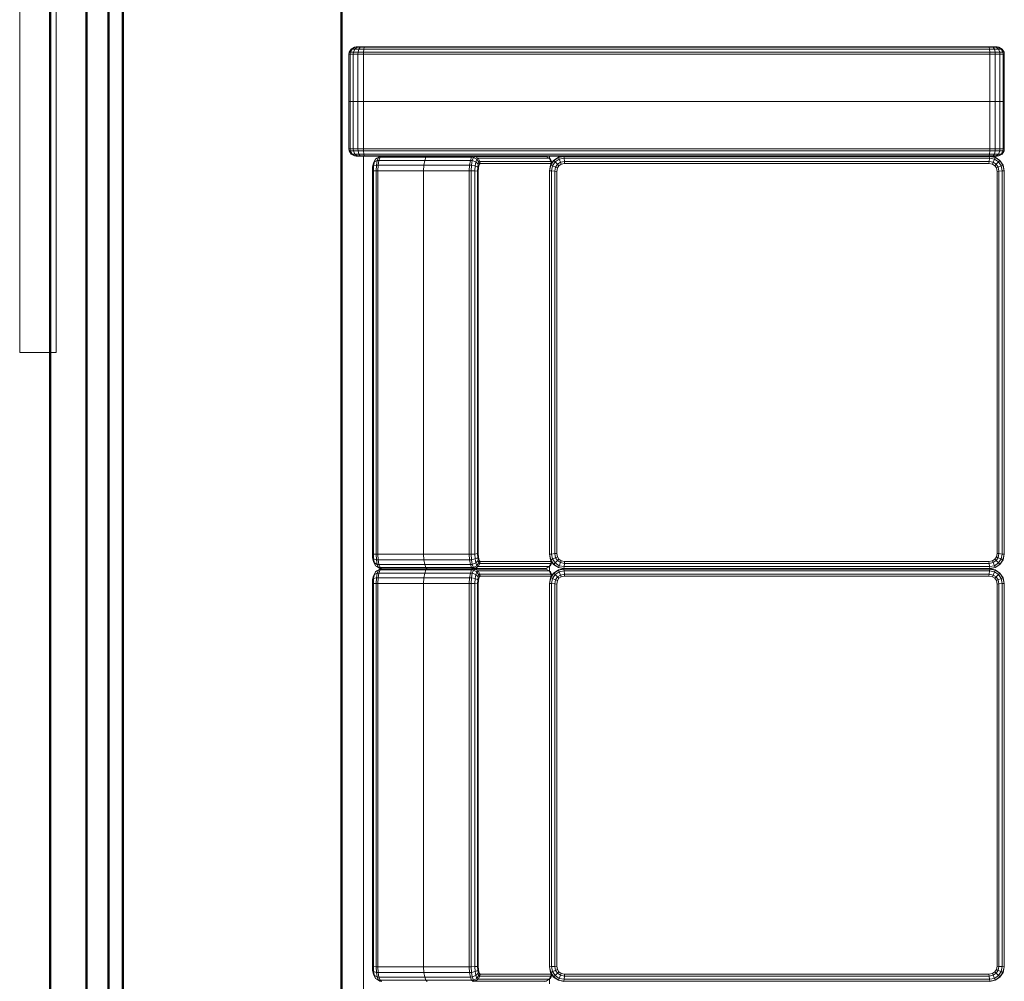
# Model space of a CAD drawing. Header units: millimetres. Extents: x -121 to 21848, y 1231 to 38988.
# Tile 6 of 70: x 7226 to 8578, y 31270 to 32591. Entities that reach past the tile are written whole.
import ezdxf

# ---------------------------------------------------------------- set-up
doc = ezdxf.new("R2010")
doc.units = ezdxf.units.MM
for name, color, linetype, lineweight in [('A-GENM-____-MCUT', 13, 'Continuous', 50), ('A-GENM-____-OTLN', 13, 'Continuous', 20), ('A-PART-____-MCUT', 2, 'Continuous', 50), ('A-PART-____-OTLN', 2, 'Continuous', 20), ('A-WALL-____-MCUT', 113, 'Continuous', 50), ('A-WALL-____-OTLN', 113, 'Continuous', 20), ('I-FURN-____-OTLN', 30, 'Continuous', 20)]:
    doc.layers.add(name, color=color, linetype=linetype, lineweight=lineweight)

# ---------------------------------------------------------------- blocks, each defined once
blk = doc.blocks.new('Прямая форма - Insulation - Thermal Break-609278-В_Этаж 01_Канализация')
at = {"layer": 'A-WALL-____-MCUT', "color": 253}
for p, q in [((5030, 80), (1000, 80)), ((1000, 50), (5030, 50))]:
    blk.add_line(p, q, dxfattribs=at)
blk = doc.blocks.new('Прямая форма - Gypsum Plasterboard - Waterproof-609279-В_Этаж 01_Канализация')
at = {"layer": 'A-WALL-____-MCUT', "color": 253}
for p, q in [((5030, 50), (1000, 50)), ((1000, 0), (5030, 0))]:
    blk.add_line(p, q, dxfattribs=at)
blk = doc.blocks.new('Прямая форма - Masonry Block - Structural-609280-В_Этаж 01_Канализация')
at = {"layer": 'A-WALL-____-MCUT', "color": 253}
for p, q in [((3230, 400), (1000, 400)), ((1000, 100), (3230, 100))]:
    blk.add_line(p, q, dxfattribs=at)
blk = doc.blocks.new('Прямая форма - Concrete - Structural-609281-В_Этаж 01_Канализация')
at = {"layer": 'A-WALL-____-MCUT', "color": 253}
for p, q in [((4871.8, 100), (1000, 100)), ((1000, 80), (4871.8, 80))]:
    blk.add_line(p, q, dxfattribs=at)
blk = doc.blocks.new('Прямая форма - SW - 007-609282-В_Этаж 01_Канализация')
for name in ['Прямая форма - Masonry Block - Structural-609280-В_Этаж 01_Канализация', 'Прямая форма - Concrete - Structural-609281-В_Этаж 01_Канализация', 'Прямая форма - Insulation - Thermal Break-609278-В_Этаж 01_Канализация', 'Прямая форма - Gypsum Plasterboard - Waterproof-609279-В_Этаж 01_Канализация']:
    blk.add_blockref(name, (0, 0))
blk = doc.blocks.new('Family - Insulation - Thermal Break-609284-В_Этаж 01_Канализация')
at = {"layer": 'A-PART-____-MCUT', "color": 253}
for p, q in [((5030, 80), (1000, 80)), ((1000, 50), (5030, 50))]:
    blk.add_line(p, q, dxfattribs=at)
blk = doc.blocks.new('Family - Gypsum Plasterboard - Waterproof-609286-В_Этаж 01_Канализация')
at = {"layer": 'A-PART-____-MCUT', "color": 253}
for p, q in [((5030, 50), (1000, 50)), ((1000, 0), (5030, 0))]:
    blk.add_line(p, q, dxfattribs=at)
blk = doc.blocks.new('Family - Masonry Block - Structural-609288-В_Этаж 01_Канализация')
at = {"layer": 'A-PART-____-MCUT', "color": 253}
for p, q in [((3230, 400), (1000, 400)), ((1000, 100), (3230, 100))]:
    blk.add_line(p, q, dxfattribs=at)
blk = doc.blocks.new('Family - Concrete - Structural-609290-В_Этаж 01_Канализация')
at = {"layer": 'A-PART-____-MCUT', "color": 253}
for p, q in [((4871.8, 100), (1000, 100)), ((1000, 80), (4871.8, 80))]:
    blk.add_line(p, q, dxfattribs=at)
blk = doc.blocks.new('Прямая форма - V line-609748-В_Этаж 01_Канализация')
at = {"layer": 'I-FURN-____-OTLN', "color": 9}
for p, q in [((1452.9, 1797.1), (1457.4, 1799.7)), ((1457.4, 1799.7), (1460, 1800)), ((1457.4, 1799.7), (1457.4, 1798.2)), ((1460, 1800), (1525, 1800)), ((1460, 1800), (1460, 1798.5)), ((1525, 1800), (1525, 1798.5)), ((1525, 1798.5), (1525, 1800)), ((1590, 1800), (1525, 1800)), ((1590, 1798.5), (1590, 1800)), ((1592.6, 1799.7), (1590, 1800)), ((1592.6, 1798.2), (1592.6, 1799.7)), ((1597.1, 1797.1), (1592.6, 1799.7)), ((1450, 1790), (1450.3, 1792.6)), ((1450, 1790), (1450.3, 1792.6)), ((1450, 1789.1), (1450.3, 1791.5)), ((1450, 1789.1), (1450.3, 1791.5)), ((1450, 1789.1), (1450, 1790)), ((1450, 1790), (1450, 1789.1)), ((1450, 1786.9), (1450, 1789.1)), ((1450, 1789.1), (1450, 1786.9)), ((1450, 1786.9), (1450.3, 1788.8)), ((1450, 1783.8), (1450, 1786.9)), ((1450, 1786.9), (1450, 1783.8)), ((1450.3, 1792.6), (1452.9, 1797.1)), ((1450.3, 1791.5), (1452.9, 1795.7)), ((1450.3, 1792.6), (1450.3, 1791.5)), ((1450.3, 1788.8), (1452.9, 1792)), ((1450.3, 1791.5), (1450.3, 1788.8)), ((1450.3, 1788.8), (1450.3, 1784.8)), ((1450.3, 1784.8), (1452.9, 1786.5)), ((1452.9, 1795.7), (1457.4, 1798.2)), ((1452.9, 1797.1), (1452.9, 1795.7)), ((1452.9, 1795.7), (1452.9, 1792)), ((1452.9, 1792), (1457.4, 1793.9)), ((1452.9, 1792), (1452.9, 1786.5)), ((1452.9, 1786.5), (1457.4, 1787.5)), ((1452.9, 1786.5), (1452.9, 1779.7)), ((1457.4, 1798.2), (1460, 1798.5)), ((1457.4, 1798.2), (1457.4, 1793.9)), ((1457.4, 1793.9), (1460, 1794.1)), ((1457.4, 1793.9), (1457.4, 1787.5)), ((1457.4, 1787.5), (1460, 1787.7)), ((1457.4, 1787.5), (1457.4, 1780)), ((1460, 1798.5), (1525, 1798.5)), ((1460, 1798.5), (1460, 1794.1)), ((1460, 1794.1), (1525, 1794.1)), ((1460, 1794.1), (1460, 1787.7)), ((1460, 1787.7), (1525, 1787.7)), ((1460, 1787.7), (1460, 1780)), ((1525, 1798.5), (1525, 1794.1)), ((1525, 1794.1), (1525, 1798.5)), ((1590, 1798.5), (1525, 1798.5)), ((1525, 1794.1), (1525, 1787.7)), ((1525, 1787.7), (1525, 1794.1)), ((1590, 1794.1), (1525, 1794.1)), ((1525, 1787.7), (1525, 1780)), ((1525, 1780), (1525, 1787.7)), ((1590, 1787.7), (1525, 1787.7)), ((1590, 1794.1), (1590, 1798.5)), ((1592.6, 1798.2), (1590, 1798.5)), ((1590, 1787.7), (1590, 1794.1)), ((1592.6, 1793.9), (1590, 1794.1)), ((1590, 1780), (1590, 1787.7)), ((1592.6, 1787.5), (1590, 1787.7)), ((1592.6, 1793.9), (1592.6, 1798.2)), ((1597.1, 1795.7), (1592.6, 1798.2)), ((1592.6, 1787.5), (1592.6, 1793.9)), ((1597.1, 1792), (1592.6, 1793.9)), ((1592.6, 1780), (1592.6, 1787.5)), ((1597.1, 1786.5), (1592.6, 1787.5)), ((1597.1, 1795.7), (1597.1, 1797.1)), ((1599.7, 1792.6), (1597.1, 1797.1)), ((1597.1, 1792), (1597.1, 1795.7)), ((1599.7, 1791.5), (1597.1, 1795.7)), ((1597.1, 1786.5), (1597.1, 1792)), ((1599.7, 1788.8), (1597.1, 1792)), ((1597.1, 1779.7), (1597.1, 1786.5)), ((1599.7, 1784.8), (1597.1, 1786.5)), ((1599.7, 1791.5), (1599.7, 1792.6)), ((1600, 1790), (1599.7, 1792.6)), ((1600, 1790), (1599.7, 1792.6)), ((1599.7, 1788.8), (1599.7, 1791.5)), ((1600, 1789.1), (1599.7, 1791.5)), ((1600, 1789.1), (1599.7, 1791.5)), ((1599.7, 1784.8), (1599.7, 1788.8)), ((1600, 1786.9), (1599.7, 1788.8)), ((1600, 1789.1), (1600, 1790)), ((1600, 1790), (1600, 1789.1)), ((1600, 1786.9), (1600, 1789.1)), ((1600, 1789.1), (1600, 1786.9)), ((1600, 1783.8), (1600, 1786.9)), ((1600, 1786.9), (1600, 1783.8)), ((-250, 1780), (1450, 1780)), ((1450, 1783.8), (1450.3, 1784.8)), ((1450, 1783.8), (1450, 1779)), ((1450, 1779), (1450.3, 1779.3)), ((1450, 1779), (1450, 1755.2)), ((1450.3, 1784.8), (1450.3, 1779.3)), ((1450.3, 1779.3), (1452.9, 1779.7)), ((1450.3, 1779.3), (1450.3, 920.7)), ((1452.9, 1779.7), (1457.4, 1780)), ((1452.9, 1779.7), (1452.9, 920.3)), ((1457.4, 1780), (1460, 1780)), ((1457.4, 1780), (1457.4, 920)), ((1460, 1780), (1525, 1780)), ((1460, 1780), (1460, 920)), ((1525, 1780), (1525, 920)), ((1525, 920), (1525, 1780)), ((1590, 1780), (1525, 1780)), ((1590, 920), (1590, 1780)), ((1592.6, 1780), (1590, 1780)), ((1592.6, 920), (1592.6, 1780)), ((1597.1, 1779.7), (1592.6, 1780)), ((1597.1, 920.3), (1597.1, 1779.7)), ((1599.7, 1779.3), (1597.1, 1779.7)), ((1599.7, 1779.3), (1599.7, 1784.8)), ((1600, 1783.8), (1599.7, 1784.8)), ((1599.7, 920.7), (1599.7, 1779.3)), ((1600, 1779), (1599.7, 1779.3)), ((1600, 1779), (1600, 1783.8)), ((1600, 921), (1600, 1779)), ((319.6, 1761.9), (317, 1757.7)), ((318.5, 1759.6), (317, 1757.7)), ((318.5, 1759.6), (318.2, 1757.1)), ((322.5, 1758.8), (318.2, 1757.1)), ((320.9, 1763.7), (318.5, 1759.6)), ((322.8, 1761.3), (318.5, 1759.6)), ((320.9, 1763.7), (319.6, 1761.9)), ((325.2, 1765.7), (320.9, 1763.7)), ((324.6, 1765.1), (320.9, 1763.7)), ((322.8, 1761.3), (322.5, 1758.8)), ((329, 1759.9), (322.5, 1758.8)), ((322.5, 1758.8), (322.5, 1696)), ((324.6, 1765.1), (322.8, 1761.3)), ((329.1, 1762.4), (322.8, 1761.3)), ((327.9, 1766.8), (324.6, 1765.1)), ((330.2, 1766.1), (324.6, 1765.1)), ((327.9, 1766.8), (325.2, 1765.7)), ((331.9, 1767.5), (327.9, 1766.8)), ((329.1, 1762.4), (329, 1759.9)), ((336.7, 1760.3), (329, 1759.9)), ((329, 1759.9), (329, 1697.2)), ((330.2, 1766.1), (329.1, 1762.4)), ((336.7, 1762.8), (329.1, 1762.4)), ((331.9, 1767.5), (330.2, 1766.1)), ((337, 1766.4), (330.2, 1766.1)), ((337.4, 1767.8), (331.9, 1767.5)), ((337, 1766.4), (336.7, 1762.8)), ((863.3, 1762.8), (336.7, 1762.8)), ((336.7, 1762.8), (336.7, 1760.3)), ((863.3, 1760.3), (336.7, 1760.3)), ((336.7, 1760.3), (336.7, 1697.6)), ((337.4, 1767.8), (337, 1766.4)), ((863, 1766.4), (337, 1766.4)), ((862.6, 1767.8), (337.4, 1767.8)), ((868.1, 1767.5), (862.6, 1767.8)), ((862.6, 1767.8), (863, 1766.4)), ((869.8, 1766.1), (863, 1766.4)), ((863, 1766.4), (863.3, 1762.8)), ((870.9, 1762.4), (863.3, 1762.8)), ((863.3, 1762.8), (863.3, 1760.3)), ((871, 1759.9), (863.3, 1760.3)), ((863.3, 1760.3), (863.3, 1697.6)), ((872.1, 1766.8), (868.1, 1767.5)), ((868.1, 1767.5), (869.8, 1766.1)), ((875.4, 1765.1), (869.8, 1766.1)), ((869.8, 1766.1), (870.9, 1762.4)), ((877.2, 1761.3), (870.9, 1762.4)), ((870.9, 1762.4), (871, 1759.9)), ((877.5, 1758.8), (871, 1759.9)), ((871, 1759.9), (871, 1697.2)), ((874.8, 1765.7), (872.1, 1766.8)), ((872.1, 1766.8), (875.4, 1765.1)), ((874.8, 1765.7), (879.1, 1763.7)), ((879.1, 1763.7), (875.4, 1765.1)), ((875.4, 1765.1), (877.2, 1761.3)), ((881.5, 1759.6), (877.2, 1761.3)), ((877.2, 1761.3), (877.5, 1758.8)), ((881.8, 1757.1), (877.5, 1758.8)), ((877.5, 1758.8), (877.5, 1696)), ((880.4, 1761.9), (879.1, 1763.7)), ((879.1, 1763.7), (881.5, 1759.6)), ((880.4, 1761.9), (883, 1757.7)), ((883, 1757.7), (881.5, 1759.6)), ((881.5, 1759.6), (881.8, 1757.1)), ((886.3, 1761.9), (883.7, 1757.7)), ((885.2, 1759.6), (883.7, 1757.7)), ((885.2, 1759.6), (884.9, 1757.1)), ((889.2, 1758.8), (884.9, 1757.1)), ((887.6, 1763.7), (885.2, 1759.6)), ((889.4, 1761.3), (885.2, 1759.6)), ((887.6, 1763.7), (886.3, 1761.9)), ((891.8, 1765.7), (887.6, 1763.7)), ((891.3, 1765.1), (887.6, 1763.7)), ((889.4, 1761.3), (889.2, 1758.8)), ((895.7, 1759.9), (889.2, 1758.8)), ((889.2, 1758.8), (889.2, 1696)), ((891.3, 1765.1), (889.4, 1761.3)), ((895.8, 1762.4), (889.4, 1761.3)), ((894.5, 1766.8), (891.3, 1765.1)), ((896.8, 1766.1), (891.3, 1765.1)), ((894.5, 1766.8), (891.8, 1765.7)), ((898.6, 1767.5), (894.5, 1766.8)), ((895.8, 1762.4), (895.7, 1759.9)), ((903.3, 1760.3), (895.7, 1759.9)), ((895.7, 1759.9), (895.7, 1697.2)), ((896.8, 1766.1), (895.8, 1762.4)), ((903.4, 1762.8), (895.8, 1762.4)), ((898.6, 1767.5), (896.8, 1766.1)), ((903.6, 1766.4), (896.8, 1766.1)), ((904.1, 1767.8), (898.6, 1767.5)), ((903.4, 1762.8), (903.3, 1760.3)), ((1430, 1760.3), (903.3, 1760.3)), ((903.3, 1760.3), (903.3, 1697.6)), ((903.6, 1766.4), (903.4, 1762.8)), ((1430, 1762.8), (903.4, 1762.8)), ((904.1, 1767.8), (903.6, 1766.4)), ((1429.7, 1766.4), (903.6, 1766.4)), ((1429.3, 1767.8), (904.1, 1767.8)), ((1434.8, 1767.5), (1429.3, 1767.8)), ((1429.3, 1767.8), (1429.7, 1766.4)), ((1436.5, 1766.1), (1429.7, 1766.4)), ((1429.7, 1766.4), (1430, 1762.8)), ((1437.5, 1762.4), (1430, 1762.8)), ((1430, 1762.8), (1430, 1760.3)), ((1437.7, 1759.9), (1430, 1760.3)), ((1430, 1760.3), (1430, 1697.6)), ((1438.8, 1766.8), (1434.8, 1767.5)), ((1434.8, 1767.5), (1436.5, 1766.1)), ((1442, 1765.1), (1436.5, 1766.1)), ((1436.5, 1766.1), (1437.5, 1762.4)), ((1443.9, 1761.3), (1437.5, 1762.4)), ((1437.5, 1762.4), (1437.7, 1759.9)), ((1444.1, 1758.8), (1437.7, 1759.9)), ((1437.7, 1759.9), (1437.7, 1697.2)), ((1441.5, 1765.7), (1438.8, 1766.8)), ((1438.8, 1766.8), (1442, 1765.1)), ((1441.5, 1765.7), (1445.7, 1763.7)), ((1445.7, 1763.7), (1442, 1765.1)), ((1442, 1765.1), (1443.9, 1761.3)), ((1448.2, 1759.6), (1443.9, 1761.3)), ((1443.9, 1761.3), (1444.1, 1758.8)), ((1448.5, 1757.1), (1444.1, 1758.8)), ((1444.1, 1758.8), (1444.1, 1696)), ((1447.1, 1761.9), (1445.7, 1763.7)), ((1445.7, 1763.7), (1448.2, 1759.6)), ((1447.1, 1761.9), (1449.7, 1757.7)), ((1449.7, 1757.7), (1448.2, 1759.6)), ((1448.2, 1759.6), (1448.5, 1757.1)), ((317, 1757.7), (316.7, 1755.2)), ((318.2, 1757.1), (316.7, 1755.2)), ((318.2, 1757.1), (318.2, 1694.4)), ((883.3, 1755.2), (881.8, 1757.1)), ((881.8, 1757.1), (881.8, 1694.4)), ((883, 1757.7), (883.3, 1755.2)), ((883.7, 1757.7), (883.3, 1755.2)), ((884.9, 1757.1), (883.3, 1755.2)), ((883.3, 1755.2), (883.3, 1692.4)), ((883.3, 1755.2), (883.3, 1692.4)), ((884.9, 1757.1), (884.9, 1694.4)), ((1450, 1755.2), (1448.5, 1757.1)), ((1448.5, 1757.1), (1448.5, 1694.4)), ((1449.7, 1757.7), (1450, 1755.2)), ((1450, 1755.2), (1450, 1692.4)), ((316.7, 1692.4), (318.2, 1694.4)), ((318.2, 1694.4), (316.7, 1692.4)), ((318.2, 1694.4), (322.5, 1696)), ((322.5, 1696), (318.2, 1694.4)), ((318.2, 1631.6), (318.2, 1694.4)), ((322.5, 1696), (329, 1697.2)), ((329, 1697.2), (322.5, 1696)), ((322.5, 1633.3), (322.5, 1696)), ((329, 1697.2), (336.7, 1697.6)), ((336.7, 1697.6), (329, 1697.2)), ((329, 1634.4), (329, 1697.2)), ((336.7, 1697.6), (863.3, 1697.6)), ((336.7, 1634.8), (336.7, 1697.6)), ((863.3, 1697.6), (336.7, 1697.6)), ((863.3, 1697.6), (871, 1697.2)), ((863.3, 1634.8), (863.3, 1697.6)), ((871, 1697.2), (863.3, 1697.6)), ((871, 1697.2), (877.5, 1696)), ((871, 1634.4), (871, 1697.2)), ((877.5, 1696), (871, 1697.2)), ((877.5, 1696), (881.8, 1694.4)), ((877.5, 1633.3), (877.5, 1696)), ((881.8, 1694.4), (877.5, 1696)), ((881.8, 1694.4), (883.3, 1692.4)), ((881.8, 1631.6), (881.8, 1694.4)), ((883.3, 1692.4), (881.8, 1694.4)), ((884.9, 1694.4), (883.3, 1692.4)), ((883.3, 1692.4), (884.9, 1694.4)), ((883.3, 1629.6), (883.3, 1692.4)), ((883.3, 1629.6), (883.3, 1692.4)), ((889.2, 1696), (884.9, 1694.4)), ((884.9, 1694.4), (889.2, 1696)), ((884.9, 1631.6), (884.9, 1694.4)), ((895.7, 1697.2), (889.2, 1696)), ((889.2, 1696), (895.7, 1697.2)), ((889.2, 1633.3), (889.2, 1696)), ((903.3, 1697.6), (895.7, 1697.2)), ((895.7, 1697.2), (903.3, 1697.6)), ((895.7, 1634.4), (895.7, 1697.2)), ((1430, 1697.6), (903.3, 1697.6)), ((903.3, 1697.6), (1430, 1697.6)), ((903.3, 1634.8), (903.3, 1697.6)), ((1437.7, 1697.2), (1430, 1697.6)), ((1430, 1697.6), (1437.7, 1697.2)), ((1430, 1634.8), (1430, 1697.6)), ((1444.1, 1696), (1437.7, 1697.2)), ((1437.7, 1697.2), (1444.1, 1696)), ((1437.7, 1634.4), (1437.7, 1697.2)), ((1448.5, 1694.4), (1444.1, 1696)), ((1444.1, 1696), (1448.5, 1694.4)), ((1444.1, 1633.3), (1444.1, 1696)), ((1450, 1692.4), (1448.5, 1694.4)), ((1448.5, 1694.4), (1450, 1692.4)), ((1448.5, 1631.6), (1448.5, 1694.4)), ((1450, 1629.6), (1450, 1692.4)), ((316.7, 1629.6), (318.2, 1631.6)), ((317, 1627.1), (316.7, 1629.6)), ((317, 1627.1), (318.5, 1629)), ((317, 1529.4), (317, 1627.1)), ((319.6, 1622.7), (317, 1627.1)), ((318.2, 1631.6), (322.5, 1633.3)), ((318.5, 1629), (318.2, 1631.6)), ((318.5, 1629), (322.8, 1630.7)), ((320.9, 1624.4), (318.5, 1629)), ((319.6, 1622.7), (320.9, 1624.4)), ((320.9, 1624.4), (324.6, 1625.9)), ((325.2, 1621.5), (320.9, 1624.4)), ((322.5, 1633.3), (329, 1634.4)), ((322.8, 1630.7), (322.5, 1633.3)), ((322.8, 1630.7), (329.1, 1631.8)), ((324.6, 1625.9), (322.8, 1630.7)), ((324.6, 1625.9), (330.2, 1626.8)), ((327.9, 1622.5), (324.6, 1625.9)), ((327.9, 1622.5), (331.9, 1623.2)), ((329, 1634.4), (336.7, 1634.8)), ((329.1, 1631.8), (329, 1634.4)), ((329.1, 1631.8), (336.7, 1632.2)), ((330.2, 1626.8), (329.1, 1631.8)), ((330.2, 1626.8), (337, 1627.2)), ((331.9, 1623.2), (330.2, 1626.8)), ((331.9, 1623.2), (337.4, 1623.5)), ((332.9, 1622.3), (331.9, 1623.2)), ((336.7, 1634.8), (863.3, 1634.8)), ((336.7, 1632.2), (336.7, 1634.8)), ((336.7, 1632.2), (863.3, 1632.2)), ((337, 1627.2), (336.7, 1632.2)), ((337, 1627.2), (863, 1627.2)), ((337.4, 1623.5), (337, 1627.2)), ((337.4, 1623.5), (862.6, 1623.5)), ((337.7, 1622.5), (337.4, 1623.5)), ((862.3, 1622.5), (862.6, 1623.5)), ((862.6, 1623.5), (863, 1627.2)), ((862.6, 1623.5), (868.1, 1623.2)), ((863, 1627.2), (863.3, 1632.2)), ((863, 1627.2), (869.8, 1626.8)), ((863.3, 1634.8), (871, 1634.4)), ((863.3, 1632.2), (863.3, 1634.8)), ((863.3, 1632.2), (870.9, 1631.8)), ((867.1, 1622.3), (868.1, 1623.2)), ((868.1, 1623.2), (869.8, 1626.8)), ((868.1, 1623.2), (872.1, 1622.5)), ((869.8, 1626.8), (870.9, 1631.8)), ((869.8, 1626.8), (875.4, 1625.9)), ((870.9, 1631.8), (871, 1634.4)), ((870.9, 1631.8), (877.2, 1630.7)), ((871, 1634.4), (877.5, 1633.3)), ((872.1, 1622.5), (875.4, 1625.9)), ((874.8, 1621.5), (879.1, 1624.4)), ((875.4, 1625.9), (877.2, 1630.7)), ((875.4, 1625.9), (879.1, 1624.4)), ((877.2, 1630.7), (877.5, 1633.3)), ((877.2, 1630.7), (881.5, 1629)), ((877.5, 1633.3), (881.8, 1631.6)), ((879.1, 1624.4), (881.5, 1629)), ((879.1, 1624.4), (880.4, 1622.7)), ((880.4, 1622.7), (883, 1627.1)), ((881.5, 1629), (881.8, 1631.6)), ((881.5, 1629), (883, 1627.1)), ((881.8, 1631.6), (883.3, 1629.6)), ((883, 1627.1), (883.3, 1629.6)), ((883, 1627.1), (883, 1529.4)), ((883.3, 1629.6), (884.9, 1631.6)), ((883.7, 1627.1), (883.3, 1629.6)), ((883.3, 1629.3), (883.3, 1531.9)), ((883.3, 1531.9), (883.3, 1629.3)), ((883.7, 1627.1), (885.2, 1629)), ((883.7, 1529.4), (883.7, 1627.1)), ((886.3, 1622.7), (883.7, 1627.1)), ((884.9, 1631.6), (889.2, 1633.3)), ((885.2, 1629), (884.9, 1631.6)), ((885.2, 1629), (889.4, 1630.7)), ((887.6, 1624.4), (885.2, 1629)), ((886.3, 1622.7), (887.6, 1624.4)), ((887.6, 1624.4), (891.3, 1625.9)), ((891.8, 1621.5), (887.6, 1624.4)), ((889.2, 1633.3), (895.7, 1634.4)), ((889.4, 1630.7), (889.2, 1633.3)), ((889.4, 1630.7), (895.8, 1631.8)), ((891.3, 1625.9), (889.4, 1630.7)), ((891.3, 1625.9), (896.8, 1626.8)), ((894.5, 1622.5), (891.3, 1625.9)), ((894.5, 1622.5), (898.6, 1623.2)), ((895.7, 1634.4), (903.3, 1634.8)), ((895.8, 1631.8), (895.7, 1634.4)), ((895.8, 1631.8), (903.4, 1632.2)), ((896.8, 1626.8), (895.8, 1631.8)), ((896.8, 1626.8), (903.6, 1627.2)), ((898.6, 1623.2), (896.8, 1626.8)), ((898.6, 1623.2), (904.1, 1623.5)), ((899.6, 1622.3), (898.6, 1623.2)), ((903.3, 1634.8), (1430, 1634.8)), ((903.4, 1632.2), (903.3, 1634.8)), ((903.4, 1632.2), (1430, 1632.2)), ((903.6, 1627.2), (903.4, 1632.2)), ((903.6, 1627.2), (1429.7, 1627.2)), ((904.1, 1623.5), (903.6, 1627.2)), ((904.1, 1623.5), (1429.3, 1623.5)), ((904.3, 1622.5), (904.1, 1623.5)), ((1429, 1622.5), (1429.3, 1623.5)), ((1429.3, 1623.5), (1429.7, 1627.2)), ((1429.3, 1623.5), (1434.8, 1623.2)), ((1429.7, 1627.2), (1430, 1632.2)), ((1429.7, 1627.2), (1436.5, 1626.8)), ((1430, 1634.8), (1437.7, 1634.4)), ((1430, 1632.2), (1430, 1634.8)), ((1430, 1632.2), (1437.5, 1631.8)), ((1433.8, 1622.3), (1434.8, 1623.2)), ((1434.8, 1623.2), (1436.5, 1626.8)), ((1434.8, 1623.2), (1438.8, 1622.5)), ((1436.5, 1626.8), (1437.5, 1631.8)), ((1436.5, 1626.8), (1442, 1625.9)), ((1437.5, 1631.8), (1437.7, 1634.4)), ((1437.5, 1631.8), (1443.9, 1630.7)), ((1437.7, 1634.4), (1444.1, 1633.3)), ((1438.8, 1622.5), (1442, 1625.9)), ((1441.5, 1621.5), (1445.7, 1624.4)), ((1442, 1625.9), (1443.9, 1630.7)), ((1442, 1625.9), (1445.7, 1624.4)), ((1443.9, 1630.7), (1444.1, 1633.3)), ((1443.9, 1630.7), (1448.2, 1629)), ((1444.1, 1633.3), (1448.5, 1631.6)), ((1445.7, 1624.4), (1448.2, 1629)), ((1445.7, 1624.4), (1447.1, 1622.7)), ((1447.1, 1622.7), (1449.7, 1627.1)), ((1448.2, 1629), (1448.5, 1631.6)), ((1448.2, 1629), (1449.7, 1627.1)), ((1448.5, 1631.6), (1450, 1629.6)), ((1449.7, 1627.1), (1450, 1629.6)), ((1449.7, 1627.1), (1449.7, 1529.4)), ((1450, 1629.3), (1450, 1578)), ((319.6, 1525.1), (319.6, 1622.7)), ((324.1, 1620.1), (319.6, 1622.7)), ((324.1, 1620.1), (325.2, 1621.5)), ((324.1, 1522.7), (324.1, 1620.1)), ((326.7, 1619.7), (324.1, 1620.1)), ((325.2, 1621.5), (327.9, 1622.5)), ((327.6, 1620.9), (325.2, 1621.5)), ((326.7, 1619.7), (327.6, 1620.9)), ((326.7, 1522.5), (326.7, 1619.7)), ((327.6, 1620.9), (329.7, 1621.7)), ((329.7, 1621.7), (327.9, 1622.5)), ((329.7, 1621.7), (332.9, 1622.3)), ((332.9, 1622.3), (337.7, 1622.5)), ((337.7, 1622.5), (862.3, 1622.5)), ((862.3, 1622.5), (867.1, 1622.3)), ((867.1, 1622.3), (870.3, 1621.7)), ((870.3, 1621.7), (872.1, 1622.5)), ((870.3, 1621.7), (872.4, 1620.9)), ((872.1, 1622.5), (874.8, 1621.5)), ((872.4, 1620.9), (874.8, 1621.5)), ((872.4, 1620.9), (873.3, 1619.7)), ((873.3, 1619.7), (875.9, 1620.1)), ((873.3, 1619.7), (873.3, 1522.5)), ((874.8, 1621.5), (875.9, 1620.1)), ((875.9, 1620.1), (880.4, 1622.7)), ((875.9, 1620.1), (875.9, 1522.7)), ((880.4, 1622.7), (880.4, 1525.1)), ((886.3, 1525.1), (886.3, 1622.7)), ((890.7, 1620.1), (886.3, 1622.7)), ((890.7, 1620.1), (891.8, 1621.5)), ((890.7, 1522.7), (890.7, 1620.1)), ((893.3, 1619.7), (890.7, 1620.1)), ((891.8, 1621.5), (894.5, 1622.5)), ((894.3, 1620.9), (891.8, 1621.5)), ((893.3, 1619.7), (894.3, 1620.9)), ((893.3, 1522.5), (893.3, 1619.7)), ((894.3, 1620.9), (896.4, 1621.7)), ((896.4, 1621.7), (894.5, 1622.5)), ((896.4, 1621.7), (899.6, 1622.3)), ((899.6, 1622.3), (904.3, 1622.5)), ((904.3, 1622.5), (1429, 1622.5)), ((1429, 1622.5), (1433.8, 1622.3)), ((1433.8, 1622.3), (1436.9, 1621.7)), ((1436.9, 1621.7), (1438.8, 1622.5)), ((1436.9, 1621.7), (1439.1, 1620.9)), ((1438.8, 1622.5), (1441.5, 1621.5)), ((1439.1, 1620.9), (1441.5, 1621.5)), ((1439.1, 1620.9), (1440, 1619.7)), ((1440, 1619.7), (1442.6, 1620.1)), ((1440, 1619.7), (1440, 1522.5)), ((1441.5, 1621.5), (1442.6, 1620.1)), ((1442.6, 1620.1), (1447.1, 1622.7)), ((1442.6, 1620.1), (1442.6, 1522.7)), ((1447.1, 1622.7), (1447.1, 1525.1)), ((1450, 1578), (1450, 921)), ((316.7, 1531.9), (317, 1529.4)), ((317, 1529.4), (319.6, 1525.1)), ((880.4, 1525.1), (883, 1529.4)), ((883, 1529.4), (883.3, 1531.9)), ((883.3, 1531.9), (883.7, 1529.4)), ((883.7, 1529.4), (886.3, 1525.1)), ((1447.1, 1525.1), (1449.7, 1529.4)), ((1449.7, 1529.4), (1450, 1531.9)), ((319.9, 1524.7), (313.4, 1524.7)), ((318.2, 1512.4), (322.5, 1518.9)), ((318.5, 1512.3), (322.8, 1518.6)), ((320.9, 1523.4), (319.6, 1525.1)), ((319.6, 1525.1), (324.1, 1522.7)), ((325.2, 1521.3), (320.9, 1523.4)), ((320.9, 1511.2), (324.6, 1516.8)), ((322.5, 1518.9), (329, 1523.2)), ((322.8, 1518.6), (322.5, 1518.9)), ((322.8, 1518.6), (329.1, 1522.9)), ((324.6, 1516.8), (322.8, 1518.6)), ((325.2, 1521.3), (324.1, 1522.7)), ((324.1, 1522.7), (326.7, 1522.5)), ((324.6, 1516.8), (330.2, 1520.5)), ((327.9, 1513.5), (324.6, 1516.8)), ((325.8, 1521.1), (325.2, 1521.3)), ((326.1, 1521.3), (325.2, 1521.3)), ((327.9, 1513.5), (331.9, 1516.2)), ((329, 1523.2), (336.7, 1524.7)), ((329.1, 1522.9), (329, 1523.2)), ((329.1, 1522.9), (336.7, 1524.4)), ((330.2, 1520.5), (329.1, 1522.9)), ((330.2, 1520.5), (337, 1521.8)), ((331.9, 1516.2), (330.2, 1520.5)), ((331.9, 1516.2), (337.4, 1517.3)), ((332.9, 1513.8), (331.9, 1516.2)), ((332.9, 1513.8), (337.7, 1514.7)), ((336.7, 1524.7), (863.3, 1524.7)), ((336.7, 1524.4), (336.7, 1524.7)), ((336.7, 1524.4), (863.3, 1524.4)), ((337, 1521.8), (336.7, 1524.4)), ((337, 1521.8), (863, 1521.8)), ((337.4, 1517.3), (337, 1521.8)), ((337.4, 1517.3), (862.6, 1517.3)), ((337.7, 1514.7), (337.4, 1517.3)), ((337.7, 1514.7), (862.3, 1514.7)), ((862.3, 1514.7), (862.6, 1517.3)), ((862.3, 1514.7), (867.1, 1513.8)), ((862.6, 1517.3), (863, 1521.8)), ((862.6, 1517.3), (868.1, 1516.2)), ((863, 1521.8), (863.3, 1524.4)), ((863, 1521.8), (869.8, 1520.5)), ((863.3, 1524.7), (871, 1523.2)), ((863.3, 1524.4), (863.3, 1524.7)), ((863.3, 1524.4), (870.9, 1522.9)), ((867.1, 1513.8), (868.1, 1516.2)), ((868.1, 1516.2), (869.8, 1520.5)), ((868.1, 1516.2), (872.1, 1513.5)), ((869.8, 1520.5), (870.9, 1522.9)), ((869.8, 1520.5), (875.4, 1516.8)), ((870.9, 1522.9), (871, 1523.2)), ((870.9, 1522.9), (877.2, 1518.6)), ((871, 1523.2), (877.5, 1518.9)), ((872.1, 1513.5), (875.4, 1516.8)), ((873.3, 1522.5), (875.9, 1522.7)), ((873.9, 1521.3), (874.8, 1521.3)), ((874.8, 1521.3), (874.2, 1521.1)), ((874.8, 1521.3), (879.1, 1523.4)), ((875.9, 1522.7), (874.8, 1521.3)), ((875.4, 1516.8), (877.2, 1518.6)), ((875.4, 1516.8), (879.1, 1511.2)), ((875.9, 1522.7), (880.4, 1525.1)), ((877.2, 1518.6), (877.5, 1518.9)), ((877.2, 1518.6), (881.5, 1512.3)), ((877.5, 1518.9), (881.8, 1512.4)), ((880.4, 1525.1), (879.1, 1523.4)), ((886.6, 1524.7), (880.1, 1524.7)), ((884.9, 1512.4), (889.2, 1518.9)), ((885.2, 1512.3), (889.4, 1518.6)), ((887.6, 1523.4), (886.3, 1525.1)), ((886.3, 1525.1), (890.7, 1522.7)), ((891.8, 1521.3), (887.6, 1523.4)), ((887.6, 1511.2), (891.3, 1516.8)), ((889.2, 1518.9), (895.7, 1523.2)), ((889.4, 1518.6), (889.2, 1518.9)), ((889.4, 1518.6), (895.8, 1522.9)), ((891.3, 1516.8), (889.4, 1518.6)), ((891.8, 1521.3), (890.7, 1522.7)), ((890.7, 1522.7), (893.3, 1522.5)), ((891.3, 1516.8), (896.8, 1520.5)), ((894.5, 1513.5), (891.3, 1516.8)), ((892.5, 1521.1), (891.8, 1521.3)), ((892.8, 1521.3), (891.8, 1521.3)), ((894.5, 1513.5), (898.6, 1516.2)), ((895.7, 1523.2), (903.3, 1524.7)), ((895.8, 1522.9), (895.7, 1523.2)), ((895.8, 1522.9), (903.4, 1524.4)), ((896.8, 1520.5), (895.8, 1522.9)), ((896.8, 1520.5), (903.6, 1521.8)), ((898.6, 1516.2), (896.8, 1520.5)), ((898.6, 1516.2), (904.1, 1517.3)), ((899.6, 1513.8), (898.6, 1516.2)), ((899.6, 1513.8), (904.3, 1514.7)), ((903.3, 1524.7), (1430, 1524.7)), ((903.4, 1524.4), (903.3, 1524.7)), ((903.4, 1524.4), (1430, 1524.4)), ((903.6, 1521.8), (903.4, 1524.4)), ((903.6, 1521.8), (1429.7, 1521.8)), ((904.1, 1517.3), (903.6, 1521.8)), ((904.1, 1517.3), (1429.3, 1517.3)), ((904.3, 1514.7), (904.1, 1517.3)), ((904.3, 1514.7), (1429, 1514.7)), ((1429, 1514.7), (1429.3, 1517.3)), ((1429, 1514.7), (1433.8, 1513.8)), ((1429.3, 1517.3), (1429.7, 1521.8)), ((1429.3, 1517.3), (1434.8, 1516.2)), ((1429.7, 1521.8), (1430, 1524.4)), ((1429.7, 1521.8), (1436.5, 1520.5)), ((1430, 1524.7), (1437.7, 1523.2)), ((1430, 1524.4), (1430, 1524.7)), ((1430, 1524.4), (1437.5, 1522.9)), ((1433.8, 1513.8), (1434.8, 1516.2)), ((1434.8, 1516.2), (1436.5, 1520.5)), ((1434.8, 1516.2), (1438.8, 1513.5)), ((1436.5, 1520.5), (1437.5, 1522.9)), ((1436.5, 1520.5), (1442, 1516.8)), ((1437.5, 1522.9), (1437.7, 1523.2)), ((1437.5, 1522.9), (1443.9, 1518.6)), ((1437.7, 1523.2), (1444.1, 1518.9)), ((1438.8, 1513.5), (1442, 1516.8)), ((1440, 1522.5), (1442.6, 1522.7)), ((1440.5, 1521.3), (1441.5, 1521.3)), ((1441.5, 1521.3), (1440.9, 1521.1)), ((1441.5, 1521.3), (1445.7, 1523.4)), ((1442.6, 1522.7), (1441.5, 1521.3)), ((1442, 1516.8), (1443.9, 1518.6)), ((1442, 1516.8), (1445.7, 1511.2)), ((1442.6, 1522.7), (1447.1, 1525.1)), ((1443.9, 1518.6), (1444.1, 1518.9)), ((1443.9, 1518.6), (1448.2, 1512.3)), ((1444.1, 1518.9), (1448.5, 1512.4)), ((1447.1, 1525.1), (1445.7, 1523.4)), ((1450, 1524.7), (1446.8, 1524.7)), ((316.7, 1504.7), (318.2, 1512.4)), ((317, 1504.7), (316.7, 1504.7)), ((317, 1504.7), (318.5, 1512.3)), ((317, 920), (317, 1504.7)), ((319.6, 1504.4), (317, 1504.7)), ((318.5, 1512.3), (318.2, 1512.4)), ((320.9, 1511.2), (318.5, 1512.3)), ((319.6, 1504.4), (320.9, 1511.2)), ((319.6, 920.3), (319.6, 1504.4)), ((324.1, 1504), (319.6, 1504.4)), ((325.2, 1509.5), (320.9, 1511.2)), ((324.1, 1504), (325.2, 1509.5)), ((324.1, 920.7), (324.1, 1504)), ((326.7, 1503.8), (324.1, 1504)), ((325.2, 1509.5), (327.9, 1513.5)), ((327.6, 1508.5), (325.2, 1509.5)), ((326.7, 1503.8), (327.6, 1508.5)), ((326.7, 921), (326.7, 1503.8)), ((327.6, 1508.5), (329.7, 1511.7)), ((329.7, 1511.7), (327.9, 1513.5)), ((329.7, 1511.7), (332.9, 1513.8)), ((867.1, 1513.8), (870.3, 1511.7)), ((870.3, 1511.7), (872.1, 1513.5)), ((870.3, 1511.7), (872.4, 1508.5)), ((872.1, 1513.5), (874.8, 1509.5)), ((872.4, 1508.5), (874.8, 1509.5)), ((872.4, 1508.5), (873.3, 1503.8)), ((873.3, 1503.8), (875.9, 1504)), ((873.3, 1503.8), (873.3, 921)), ((874.8, 1509.5), (879.1, 1511.2)), ((874.8, 1509.5), (875.9, 1504)), ((875.9, 1504), (880.4, 1504.4)), ((875.9, 1504), (875.9, 920.7)), ((879.1, 1511.2), (881.5, 1512.3)), ((879.1, 1511.2), (880.4, 1504.4)), ((880.4, 1504.4), (883, 1504.7)), ((880.4, 1504.4), (880.4, 920.3)), ((881.5, 1512.3), (881.8, 1512.4)), ((881.5, 1512.3), (883, 1504.7)), ((881.8, 1512.4), (883.3, 1504.7)), ((883, 1504.7), (883.3, 1504.7)), ((883, 1504.7), (883, 920)), ((883.3, 1504.7), (884.9, 1512.4)), ((883.3, 920), (883.3, 1504.7)), ((883.7, 1504.7), (883.3, 1504.7)), ((883.3, 1504.7), (883.3, 920)), ((883.7, 1504.7), (885.2, 1512.3)), ((883.7, 920), (883.7, 1504.7)), ((886.3, 1504.4), (883.7, 1504.7)), ((885.2, 1512.3), (884.9, 1512.4)), ((887.6, 1511.2), (885.2, 1512.3)), ((886.3, 1504.4), (887.6, 1511.2)), ((886.3, 920.3), (886.3, 1504.4)), ((890.7, 1504), (886.3, 1504.4)), ((891.8, 1509.5), (887.6, 1511.2)), ((890.7, 1504), (891.8, 1509.5)), ((890.7, 920.7), (890.7, 1504)), ((893.3, 1503.8), (890.7, 1504)), ((891.8, 1509.5), (894.5, 1513.5)), ((894.3, 1508.5), (891.8, 1509.5)), ((893.3, 1503.8), (894.3, 1508.5)), ((893.3, 921), (893.3, 1503.8)), ((894.3, 1508.5), (896.4, 1511.7)), ((896.4, 1511.7), (894.5, 1513.5)), ((896.4, 1511.7), (899.6, 1513.8)), ((1433.8, 1513.8), (1436.9, 1511.7)), ((1436.9, 1511.7), (1438.8, 1513.5)), ((1436.9, 1511.7), (1439.1, 1508.5)), ((1438.8, 1513.5), (1441.5, 1509.5)), ((1439.1, 1508.5), (1441.5, 1509.5)), ((1439.1, 1508.5), (1440, 1503.8)), ((1440, 1503.8), (1442.6, 1504)), ((1440, 1503.8), (1440, 921)), ((1441.5, 1509.5), (1445.7, 1511.2)), ((1441.5, 1509.5), (1442.6, 1504)), ((1442.6, 1504), (1447.1, 1504.4)), ((1442.6, 1504), (1442.6, 920.7)), ((1445.7, 1511.2), (1448.2, 1512.3)), ((1445.7, 1511.2), (1447.1, 1504.4)), ((1447.1, 1504.4), (1449.7, 1504.7)), ((1447.1, 1504.4), (1447.1, 920.3)), ((1448.2, 1512.3), (1448.5, 1512.4)), ((1448.2, 1512.3), (1449.7, 1504.7)), ((1448.5, 1512.4), (1450, 1504.7)), ((1449.7, 1504.7), (1450, 1504.7)), ((1449.7, 1504.7), (1449.7, 920)), ((318.2, 912.3), (316.7, 920)), ((316.7, 920), (317, 920)), ((317, 920), (319.6, 920.3)), ((318.5, 912.5), (317, 920)), ((319.6, 920.3), (324.1, 920.7)), ((320.9, 913.5), (319.6, 920.3)), ((324.1, 920.7), (326.7, 921)), ((325.2, 915.2), (324.1, 920.7)), ((327.6, 916.2), (326.7, 921)), ((873.3, 921), (872.4, 916.2)), ((873.3, 921), (875.9, 920.7)), ((875.9, 920.7), (874.8, 915.2)), ((875.9, 920.7), (880.4, 920.3)), ((880.4, 920.3), (879.1, 913.5)), ((880.4, 920.3), (883, 920)), ((883, 920), (881.5, 912.5)), ((883.3, 920), (881.8, 912.3)), ((883, 920), (883.3, 920)), ((884.9, 912.3), (883.3, 920)), ((883.3, 920), (883.7, 920)), ((883.7, 920), (886.3, 920.3)), ((885.2, 912.5), (883.7, 920)), ((886.3, 920.3), (890.7, 920.7)), ((887.6, 913.5), (886.3, 920.3)), ((890.7, 920.7), (893.3, 921)), ((891.8, 915.2), (890.7, 920.7)), ((894.3, 916.2), (893.3, 921)), ((1440, 921), (1439.1, 916.2)), ((1440, 921), (1442.6, 920.7)), ((1442.6, 920.7), (1441.5, 915.2)), ((1442.6, 920.7), (1447.1, 920.3)), ((1447.1, 920.3), (1445.7, 913.5)), ((1447.1, 920.3), (1449.7, 920)), ((1449.7, 920), (1448.2, 912.5)), ((1450, 920), (1448.5, 912.3)), ((1449.7, 920), (1450, 920)), ((1450, 921), (1450.3, 920.7)), ((1450, 921), (1450, 916.2)), ((1450.3, 920.7), (1452.9, 920.3)), ((1450.3, 920.7), (1450.3, 915.2)), ((1452.9, 920.3), (1457.4, 920)), ((1452.9, 920.3), (1452.9, 913.5)), ((1457.4, 920), (1460, 920)), ((1457.4, 920), (1457.4, 912.5)), ((1460, 920), (1525, 920)), ((1460, 920), (1460, 912.3)), ((1525, 920), (1525, 912.3)), ((1525, 912.3), (1525, 920)), ((1590, 920), (1525, 920)), ((1590, 912.3), (1590, 920)), ((1592.6, 920), (1590, 920)), ((1597.1, 920.3), (1592.6, 920)), ((1592.6, 912.5), (1592.6, 920)), ((1599.7, 920.7), (1597.1, 920.3)), ((1597.1, 913.5), (1597.1, 920.3)), ((1600, 921), (1599.7, 920.7)), ((1599.7, 915.2), (1599.7, 920.7)), ((1600, 916.2), (1600, 921)), ((318.5, 912.5), (318.2, 912.3)), ((322.5, 905.9), (318.2, 912.3)), ((320.9, 913.5), (318.5, 912.5)), ((322.8, 906.1), (318.5, 912.5)), ((325.2, 915.2), (320.9, 913.5)), ((324.6, 908), (320.9, 913.5)), ((322.8, 906.1), (322.5, 905.9)), ((324.6, 908), (322.8, 906.1)), ((329.1, 901.8), (322.8, 906.1)), ((327.9, 911.2), (324.6, 908)), ((330.2, 904.3), (324.6, 908)), ((327.6, 916.2), (325.2, 915.2)), ((327.9, 911.2), (325.2, 915.2)), ((329.7, 913.1), (327.6, 916.2)), ((329.7, 913.1), (327.9, 911.2)), ((331.9, 908.5), (327.9, 911.2)), ((332.9, 910.9), (329.7, 913.1)), ((331.9, 908.5), (330.2, 904.3)), ((332.9, 910.9), (331.9, 908.5)), ((337.4, 907.4), (331.9, 908.5)), ((337.7, 910), (332.9, 910.9)), ((337.4, 907.4), (337, 902.9)), ((337.7, 910), (337.4, 907.4)), ((862.6, 907.4), (337.4, 907.4)), ((862.3, 910), (337.7, 910)), ((867.1, 910.9), (862.3, 910)), ((862.3, 910), (862.6, 907.4)), ((868.1, 908.5), (862.6, 907.4)), ((862.6, 907.4), (863, 902.9)), ((870.3, 913.1), (867.1, 910.9)), ((867.1, 910.9), (868.1, 908.5)), ((872.1, 911.2), (868.1, 908.5)), ((868.1, 908.5), (869.8, 904.3)), ((875.4, 908), (869.8, 904.3)), ((872.4, 916.2), (870.3, 913.1)), ((870.3, 913.1), (872.1, 911.2)), ((877.2, 906.1), (870.9, 901.8)), ((874.8, 915.2), (872.1, 911.2)), ((872.1, 911.2), (875.4, 908)), ((872.4, 916.2), (874.8, 915.2)), ((874.8, 915.2), (879.1, 913.5)), ((879.1, 913.5), (875.4, 908)), ((875.4, 908), (877.2, 906.1)), ((881.5, 912.5), (877.2, 906.1)), ((877.2, 906.1), (877.5, 905.9)), ((881.8, 912.3), (877.5, 905.9)), ((879.1, 913.5), (881.5, 912.5)), ((881.5, 912.5), (881.8, 912.3)), ((885.2, 912.5), (884.9, 912.3)), ((889.2, 905.9), (884.9, 912.3)), ((887.6, 913.5), (885.2, 912.5)), ((889.4, 906.1), (885.2, 912.5)), ((891.8, 915.2), (887.6, 913.5)), ((891.3, 908), (887.6, 913.5)), ((889.4, 906.1), (889.2, 905.9)), ((891.3, 908), (889.4, 906.1)), ((895.8, 901.8), (889.4, 906.1)), ((894.5, 911.2), (891.3, 908)), ((896.8, 904.3), (891.3, 908)), ((894.3, 916.2), (891.8, 915.2)), ((894.5, 911.2), (891.8, 915.2)), ((896.4, 913.1), (894.3, 916.2)), ((896.4, 913.1), (894.5, 911.2)), ((898.6, 908.5), (894.5, 911.2)), ((899.6, 910.9), (896.4, 913.1)), ((898.6, 908.5), (896.8, 904.3)), ((899.6, 910.9), (898.6, 908.5)), ((904.1, 907.4), (898.6, 908.5)), ((904.3, 910), (899.6, 910.9)), ((904.1, 907.4), (903.6, 902.9)), ((904.3, 910), (904.1, 907.4)), ((1429.3, 907.4), (904.1, 907.4)), ((1429, 910), (904.3, 910)), ((1433.8, 910.9), (1429, 910)), ((1429, 910), (1429.3, 907.4)), ((1434.8, 908.5), (1429.3, 907.4)), ((1429.3, 907.4), (1429.7, 902.9)), ((1436.9, 913.1), (1433.8, 910.9)), ((1433.8, 910.9), (1434.8, 908.5)), ((1438.8, 911.2), (1434.8, 908.5)), ((1434.8, 908.5), (1436.5, 904.3)), ((1442, 908), (1436.5, 904.3)), ((1439.1, 916.2), (1436.9, 913.1)), ((1436.9, 913.1), (1438.8, 911.2)), ((1443.9, 906.1), (1437.5, 901.8)), ((1441.5, 915.2), (1438.8, 911.2)), ((1438.8, 911.2), (1442, 908)), ((1439.1, 916.2), (1441.5, 915.2)), ((1441.5, 915.2), (1445.7, 913.5)), ((1445.7, 913.5), (1442, 908)), ((1442, 908), (1443.9, 906.1)), ((1448.2, 912.5), (1443.9, 906.1)), ((1443.9, 906.1), (1444.1, 905.9)), ((1448.5, 912.3), (1444.1, 905.9)), ((1445.7, 913.5), (1448.2, 912.5)), ((1448.2, 912.5), (1448.5, 912.3)), ((1450, 916.2), (1450.3, 915.2)), ((1450, 916.2), (1450, 913.1)), ((1450, 913.1), (1450, 916.2)), ((1450, 913.1), (1450.3, 911.2)), ((1450, 913.1), (1450, 910.9)), ((1450, 910.9), (1450, 913.1)), ((1450, 910.9), (1450.3, 908.5)), ((1450, 910.9), (1450, 910)), ((1450, 910), (1450, 910.9)), ((1450, 910.9), (1450.3, 908.5)), ((1450, 910), (1450.3, 907.4)), ((1450, 910), (1450.3, 907.4)), ((1450.3, 915.2), (1452.9, 913.5)), ((1450.3, 915.2), (1450.3, 911.2)), ((1450.3, 911.2), (1452.9, 908)), ((1450.3, 911.2), (1450.3, 908.5)), ((1450.3, 908.5), (1452.9, 904.3)), ((1450.3, 908.5), (1450.3, 907.4)), ((1450.3, 907.4), (1452.9, 902.9)), ((1452.9, 913.5), (1457.4, 912.5)), ((1452.9, 913.5), (1452.9, 908)), ((1452.9, 908), (1457.4, 906.1)), ((1452.9, 908), (1452.9, 904.3)), ((1457.4, 912.5), (1460, 912.3)), ((1457.4, 912.5), (1457.4, 906.1)), ((1457.4, 906.1), (1460, 905.9)), ((1457.4, 906.1), (1457.4, 901.8)), ((1460, 912.3), (1525, 912.3)), ((1460, 912.3), (1460, 905.9)), ((1525, 912.3), (1525, 905.9)), ((1525, 905.9), (1525, 912.3)), ((1590, 912.3), (1525, 912.3)), ((1592.6, 912.5), (1590, 912.3)), ((1590, 905.9), (1590, 912.3)), ((1592.6, 906.1), (1590, 905.9)), ((1597.1, 913.5), (1592.6, 912.5)), ((1592.6, 906.1), (1592.6, 912.5)), ((1597.1, 908), (1592.6, 906.1)), ((1592.6, 901.8), (1592.6, 906.1)), ((1599.7, 915.2), (1597.1, 913.5)), ((1597.1, 908), (1597.1, 913.5)), ((1599.7, 911.2), (1597.1, 908)), ((1599.7, 908.5), (1597.1, 904.3)), ((1597.1, 904.3), (1597.1, 908)), ((1599.7, 907.4), (1597.1, 902.9)), ((1600, 916.2), (1599.7, 915.2)), ((1599.7, 911.2), (1599.7, 915.2)), ((1600, 913.1), (1599.7, 911.2)), ((1599.7, 908.5), (1599.7, 911.2)), ((1600, 910.9), (1599.7, 908.5)), ((1600, 910.9), (1599.7, 908.5)), ((1600, 910), (1599.7, 907.4)), ((1600, 910), (1599.7, 907.4)), ((1599.7, 907.4), (1599.7, 908.5)), ((1600, 916.2), (1600, 913.1)), ((1600, 913.1), (1600, 916.2)), ((1600, 913.1), (1600, 910.9)), ((1600, 910.9), (1600, 913.1)), ((1600, 910.9), (1600, 910)), ((1600, 910), (1600, 910.9)), ((329, 901.5), (322.5, 905.9)), ((329.1, 901.8), (329, 901.5)), ((336.7, 900), (329, 901.5)), ((330.2, 904.3), (329.1, 901.8)), ((336.7, 900.3), (329.1, 901.8)), ((337, 902.9), (330.2, 904.3)), ((337, 902.9), (336.7, 900.3)), ((863.3, 900.3), (336.7, 900.3)), ((336.7, 900.3), (336.7, 900)), ((863.3, 900), (336.7, 900)), ((863, 902.9), (337, 902.9)), ((869.8, 904.3), (863, 902.9)), ((863, 902.9), (863.3, 900.3)), ((870.9, 901.8), (863.3, 900.3)), ((871, 901.5), (863.3, 900)), ((863.3, 900.3), (863.3, 900)), ((869.8, 904.3), (870.9, 901.8)), ((870.9, 901.8), (871, 901.5)), ((877.5, 905.9), (871, 901.5)), ((895.7, 901.5), (889.2, 905.9)), ((895.8, 901.8), (895.7, 901.5)), ((903.3, 900), (895.7, 901.5)), ((896.8, 904.3), (895.8, 901.8)), ((903.4, 900.3), (895.8, 901.8)), ((903.6, 902.9), (896.8, 904.3)), ((903.4, 900.3), (903.3, 900)), ((1430, 900), (903.3, 900)), ((903.6, 902.9), (903.4, 900.3)), ((1430, 900.3), (903.4, 900.3)), ((1429.7, 902.9), (903.6, 902.9)), ((1436.5, 904.3), (1429.7, 902.9)), ((1429.7, 902.9), (1430, 900.3)), ((1437.5, 901.8), (1430, 900.3)), ((1437.7, 901.5), (1430, 900)), ((1430, 900.3), (1430, 900)), ((1436.5, 904.3), (1437.5, 901.8)), ((1437.5, 901.8), (1437.7, 901.5)), ((1444.1, 905.9), (1437.7, 901.5)), ((1452.9, 904.3), (1457.4, 901.8)), ((1452.9, 904.3), (1452.9, 902.9)), ((1452.9, 902.9), (1457.4, 900.3)), ((1457.4, 901.8), (1460, 901.5)), ((1457.4, 901.8), (1457.4, 900.3)), ((1457.4, 900.3), (1460, 900)), ((1460, 905.9), (1525, 905.9)), ((1460, 905.9), (1460, 901.5)), ((1460, 901.5), (1525, 901.5)), ((1460, 901.5), (1460, 900)), ((1460, 900), (1525, 900)), ((1525, 905.9), (1525, 901.5)), ((1525, 901.5), (1525, 905.9)), ((1590, 905.9), (1525, 905.9)), ((1525, 901.5), (1525, 900)), ((1525, 900), (1525, 901.5)), ((1590, 901.5), (1525, 901.5)), ((1590, 900), (1525, 900)), ((1590, 901.5), (1590, 905.9)), ((1592.6, 901.8), (1590, 901.5)), ((1590, 900), (1590, 901.5)), ((1592.6, 900.3), (1590, 900)), ((1597.1, 904.3), (1592.6, 901.8)), ((1597.1, 902.9), (1592.6, 900.3)), ((1592.6, 900.3), (1592.6, 901.8)), ((1597.1, 902.9), (1597.1, 904.3))]:
    blk.add_line(p, q, dxfattribs=at)
blk = doc.blocks.new('Прямая форма - FU - 056-609749-В_Этаж 01_Канализация')
blk.add_blockref('Прямая форма - V line-609748-В_Этаж 01_Канализация', (0, 0))
blk = doc.blocks.new('Прямая форма - V line-613386-В_Этаж 01_Канализация')
at = {"layer": 'A-GENM-____-MCUT', "lineweight": 9}
for p, q in [((26981.4, 32667.6), (26981.4, 32133.9)), ((27031.4, 32133.9), (27031.4, 32667.6)), ((26981.4, 32133.9), (27031.4, 32133.9))]:
    blk.add_line(p, q, dxfattribs=at)
blk = doc.blocks.new('Прямая форма - SLA - 004-613387-В_Этаж 01_Канализация')
blk.add_blockref('Прямая форма - V line-613386-В_Этаж 01_Канализация', (0, 0))
blk = doc.blocks.new('V line_ifc_RVT-1-В_Этаж 01_Канализация')
at = {"layer": 'A-GENM-____-OTLN', "color": 9, "lineweight": 20}
blk.add_blockref('Прямая форма - SLA - 004-613387-В_Этаж 01_Канализация', (0, 0), dxfattribs=at)
at = {"layer": 'A-PART-____-OTLN', "color": 9, "lineweight": 20, "rotation": 270}
for name in ['Family - Gypsum Plasterboard - Waterproof-609286-В_Этаж 01_Канализация', 'Family - Insulation - Thermal Break-609284-В_Этаж 01_Канализация', 'Family - Concrete - Structural-609290-В_Этаж 01_Канализация', 'Family - Masonry Block - Structural-609288-В_Этаж 01_Канализация']:
    blk.add_blockref(name, (27023.2, 33667.6), dxfattribs=at)
at = {"layer": 'A-WALL-____-OTLN', "color": 9, "lineweight": 20, "rotation": 270}
blk.add_blockref('Прямая форма - SW - 007-609282-В_Этаж 01_Канализация', (27023.2, 33667.6), dxfattribs=at)
at = {"layer": 'I-FURN-____-OTLN', "color": 9, "lineweight": 20, "rotation": 90}
blk.add_blockref('Прямая форма - FU - 056-609749-В_Этаж 01_Канализация', (29233.6, 30953.5), dxfattribs=at)

msp = doc.modelspace()

# ---------------------------------------------------------------- block references
at = {"lineweight": 9}
msp.add_blockref('V line_ifc_RVT-1-В_Этаж 01_Канализация', (-19755.2921, 0), dxfattribs=at)

doc.saveas('drawing.dxf')
